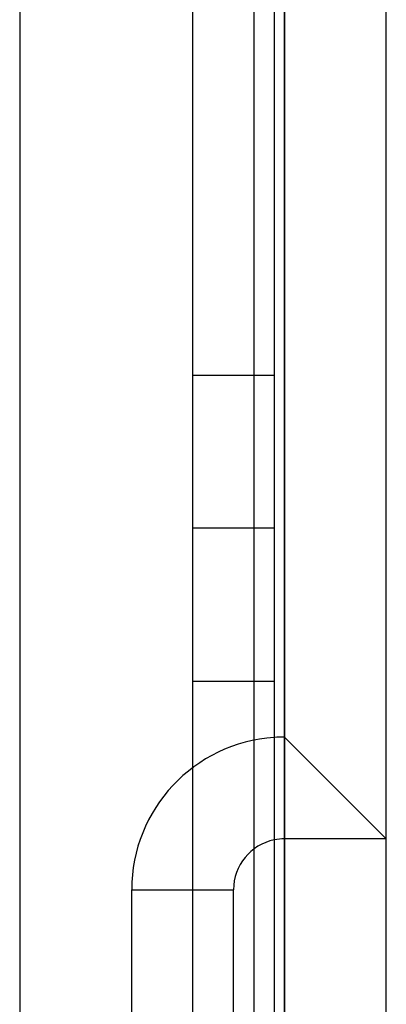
# Model space of a CAD drawing. Header units: millimetres. Extents: x 0 to 93, y 0 to 191.
# Tile 82 of 148: x 89.4 to 93, y 143.37 to 153.05. Entities that reach past the tile are written whole.
import ezdxf

# ---------------------------------------------------------------- set-up
doc = ezdxf.new("R2010")
doc.units = ezdxf.units.MM
doc.layers.add('MAIN-1', color=7, linetype='Continuous')
doc.layers.add('MAIN-2', color=7, linetype='Continuous')

msp = doc.modelspace()

# ---------------------------------------------------------------- linework, layer by layer
at = {"layer": 'MAIN-1'}
for p, q in [((92, 5), (92, 187.5)), ((93, 5), (93, 187.5)), ((91.1, 16.6), (91.1, 183.1)), ((91.9, 183.1), (91.9, 16.6)), ((92, 146), (92, 145)), ((92, 145), (92, 135))]:
    msp.add_line(p, q, dxfattribs=at)
for radius, end in [(1.5, 93.82253), (0.5, 101.53694)]:
    msp.add_arc((92, 144.5), radius, 89.99998, end, dxfattribs=at)
at = {"layer": 'MAIN-2'}
for p, q in [((92, 187.5), (92, 0)), ((89.4, 185), (89.4, 14.7)), ((91.1, 16.6), (91.1, 183.1)), ((91.7, 167.05), (91.7, 23.45)), ((91.9, 149.55), (91.1, 149.55)), ((91.9, 148.05), (91.1, 148.05)), ((91.1, 148.05), (91.1, 148.05)), ((91.9, 148.05), (91.9, 148.05)), ((91.1, 146.55), (91.9, 146.55)), ((92, 146), (92, 146)), ((92, 146), (93, 145)), ((92, 145), (92, 145)), ((93, 145), (92, 145)), ((93, 145), (93, 145)), ((90.5, 144.5), (90.5, 144.5)), ((90.5, 144.5), (91.5, 144.5)), ((90.5, 135.5), (90.5, 144.5)), ((91.5, 144.5), (91.5, 144.5)), ((91.5, 135.5), (91.5, 144.5))]:
    msp.add_line(p, q, dxfattribs=at)
for radius, start in [(1.5, 93.82253), (0.5, 101.53694)]:
    msp.add_arc((92, 144.5), radius, start, 180.00002, dxfattribs=at)

doc.saveas('drawing.dxf')
